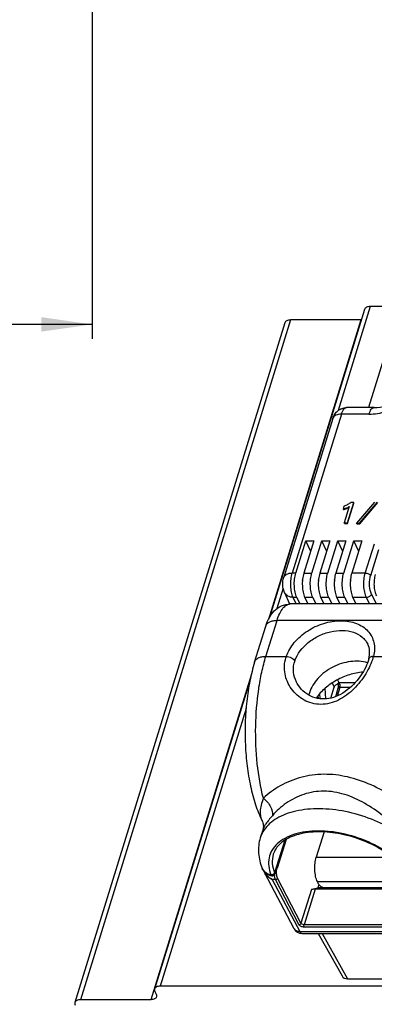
# Model space of a CAD drawing. Header units: millimetres. Extents: x 0 to 594, y 0 to 420.
# Tile 49 of 120: x 350 to 374, y 146 to 214. Entities that reach past the tile are written whole.
import ezdxf

# ---------------------------------------------------------------- set-up
doc = ezdxf.new("R2010")
doc.units = ezdxf.units.MM
doc.header["$LTSCALE"] = 32.67
doc.layers.get('0').update_dxf_attribs({"linetype": 'CONTINUOUS'})
doc.layers.add('3_ALL_AXES', color=7, linetype='CONTINUOUS')
doc.styles.get("Standard").update_dxf_attribs({"font": 'txt', "width": 0.85})
doc.dimstyles.new('DIMSTYLE_6', dxfattribs={"dimtxt": 3.5, "dimasz": 3.5, "dimexe": 1, "dimexo": 0.5, "dimgap": 0.875, "dimtad": 1, "dimdec": 4, "dimdsep": 46, "dimtxsty": 'STANDARD', "dimblk": '_FILLED', "dimblk1": '_FILLED', "dimblk2": '_FILLED', "dimcen": 0.09, "dimadec": 4, "dimazin": 2, "dimtp": 0.15, "dimtm": 0.15, "dimtfac": 1, "dimtdec": 4, "dimtofl": 0, "dimtmove": 0, "dimatfit": 3, "dimldrblk": '_FILLED', "dimfxl": 1, "dimtolj": 1, "dimarcsym": 0})

# ---------------------------------------------------------------- blocks, each defined once
blk = doc.blocks.new('_FILLED')
at = {"color": 0, "linetype": 'BYBLOCK'}
blk.add_solid([(0, 0), (-1, 0.143), (-1, -0.143)], dxfattribs=at)
blk = doc.blocks.new('*D7')
at = {"color": 2, "linetype": 'CONTINUOUS'}
for p, q in [((254.647, 244.843), (254.647, 192.238)), ((354.647, 244.843), (354.647, 192.238)), ((254.647, 193.238), (304.647, 193.238)), ((354.647, 193.238), (304.647, 193.238))]:
    blk.add_line(p, q, dxfattribs=at)
at = {"color": 2, "linetype": 'CONTINUOUS', "xscale": 3.5, "yscale": 3.5, "zscale": 3.5, "rotation": 180}
blk.add_blockref('_FILLED', (254.647, 193.238), dxfattribs=at)
at = {"color": 2, "linetype": 'CONTINUOUS', "xscale": 3.5, "yscale": 3.5, "zscale": 3.5}
blk.add_blockref('_FILLED', (354.647, 193.238), dxfattribs=at)
at = {"color": 2, "linetype": 'CONTINUOUS', "insert": (304.647, 197.613), "char_height": 3.5, "width": 11.25, "attachment_point": 2, "line_spacing_factor": 0.9}
blk.add_mtext('100', dxfattribs=at)

msp = doc.modelspace()

# ---------------------------------------------------------------- linework, layer by layer
at = {"color": 7, "linetype": 'CONTINUOUS'}
for p, q in [((376.02264, 194.7951), (373.76484, 187.48879)), ((374.16007, 187.48879), (372.24963, 187.48879)), ((371.3019, 186.741), (367.90591, 175.75159)), ((372.0661, 180.66337), (372.00602, 180.46896)), ((372.02432, 180.43166), (372.00602, 180.46896)), ((372.4319, 180.65159), (372.08023, 179.51358)), ((372.3019, 179.51358), (372.73762, 180.92357)), ((372.32021, 179.47628), (372.75593, 180.88627)), ((372.73762, 180.92357), (372.54366, 180.92357)), ((372.75593, 180.88627), (372.73762, 180.92357)), ((374.18412, 180.95303), (372.93557, 179.48314)), ((373.14454, 179.48314), (374.39309, 180.95303)), ((373.16285, 179.44585), (374.41139, 180.91573)), ((372.09854, 179.47628), (372.08023, 179.51358)), ((372.08023, 179.51358), (372.3019, 179.51358)), ((372.09854, 179.47628), (372.32021, 179.47628)), ((372.32021, 179.47628), (372.3019, 179.51358)), ((372.95388, 179.44585), (372.93557, 179.48314)), ((372.93557, 179.48314), (373.14454, 179.48314)), ((372.95388, 179.44585), (373.16285, 179.44585)), ((373.16285, 179.44585), (373.14454, 179.48314)), ((368.73461, 176.04531), (369.4245, 178.27779)), ((369.97713, 178.27779), (369.28724, 176.04531)), ((369.7636, 177.58678), (369.4245, 178.27779)), ((369.4245, 178.27779), (369.97713, 178.27779)), ((369.83988, 176.04531), (370.52977, 178.27779)), ((371.08241, 178.27779), (370.39252, 176.04531)), ((370.86887, 177.58678), (370.52977, 178.27779)), ((370.52977, 178.27779), (371.08241, 178.27779)), ((370.94515, 176.04531), (371.63504, 178.27779)), ((372.18768, 178.27779), (371.49779, 176.04531)), ((371.97414, 177.58678), (371.63504, 178.27779)), ((371.63504, 178.27779), (372.18768, 178.27779)), ((372.05043, 176.04531), (372.74032, 178.27779)), ((373.29295, 178.27779), (372.60306, 176.04531)), ((373.07941, 177.58678), (372.74032, 178.27779)), ((372.74032, 178.27779), (373.29295, 178.27779)), ((369.20557, 175.63886), (369.18181, 175.56198)), ((369.18181, 175.56198), (369.19535, 175.53235)), ((370.31084, 175.63886), (370.28708, 175.56198)), ((370.28708, 175.56198), (370.30062, 175.53235)), ((371.41611, 175.63886), (371.39235, 175.56198)), ((371.39235, 175.56198), (371.4059, 175.53235)), ((372.52139, 175.63886), (372.49763, 175.56198)), ((372.49763, 175.56198), (372.51117, 175.53235)), ((367.95094, 174.70262), (368.30045, 173.90645)), ((369.0314, 173.90859), (368.81018, 174.35939)), ((369.58404, 173.90859), (369.36281, 174.35939)), ((370.13667, 173.90859), (369.91545, 174.35939)), ((370.68931, 173.90859), (370.46809, 174.35939)), ((371.24195, 173.90859), (371.02072, 174.35939)), ((371.79458, 173.90859), (371.57336, 174.35939)), ((372.34722, 173.90859), (372.126, 174.35939)), ((372.89986, 173.90859), (372.67863, 174.35939)), ((376.84233, 173.90859), (368.35512, 173.90859)), ((369.56571, 173.90859), (369.57279, 173.9315)), ((370.67098, 173.90859), (370.67807, 173.9315)), ((371.77626, 173.90859), (371.78334, 173.9315)), ((372.88153, 173.90859), (372.88861, 173.9315)), ((365.88977, 169.8908), (366.65954, 172.38178)), ((368.77908, 168.50799), (368.77904, 168.50806)), ((371.785, 168.36675), (371.60634, 168.36675)), ((370.26719, 167.57091), (370.27618, 167.37023)), ((371.15427, 167.39527), (371.38964, 168.15693)), ((371.65422, 168.0706), (371.47606, 167.49408)), ((366.40292, 158.91174), (366.40332, 158.91092)), ((366.47065, 158.34352), (366.28172, 157.73211)), ((370.69047, 158.1385), (370.15114, 156.39322)), ((368.00752, 157.5888), (367.28133, 155.23883)), ((366.41669, 155.61601), (366.4166, 155.61623)), ((368.62754, 151.44664), (366.5728, 155.32696)), ((370.30908, 154.53947), (370.22672, 154.7073)), ((369.81176, 154.1617), (370.24928, 154.28733)), ((377.16256, 154.1903), (370.07429, 154.1903)), ((370.32074, 154.51859), (370.24928, 154.28733)), ((377.11495, 154.28733), (370.24928, 154.28733)), ((369.15779, 151.12742), (379.27529, 151.12742)), ((370.28867, 151.12742), (371.93296, 148.18142)), ((372.31858, 147.99048), (383.70099, 147.99048))]:
    msp.add_line(p, q, dxfattribs=at)
at = {"color": 9, "linetype": 'CONTINUOUS'}
for p, q in [((371.88724, 187.03472), (368.49125, 176.04531)), ((373.79398, 187.03472), (371.88724, 187.03472)), ((373.54255, 176.04531), (374.16865, 178.07137)), ((374.46386, 177.64989), (373.91038, 175.85884)), ((368.73461, 176.04531), (368.49125, 176.04531)), ((369.28724, 176.04531), (369.83988, 176.04531)), ((370.39252, 176.04531), (370.94515, 176.04531)), ((371.49779, 176.04531), (372.05043, 176.04531)), ((373.54255, 176.04531), (372.60306, 176.04531)), ((368.75507, 173.90859), (368.55717, 174.35939)), ((368.81018, 174.35939), (368.55717, 174.35939)), ((369.91545, 174.35939), (369.36281, 174.35939)), ((371.02072, 174.35939), (370.46809, 174.35939)), ((372.126, 174.35939), (371.57336, 174.35939)), ((373.61812, 174.35939), (372.67863, 174.35939)), ((373.83934, 173.90859), (373.61812, 174.35939)), ((373.96706, 174.59438), (374.3036, 173.90859)), ((366.67022, 170.28244), (367.43999, 172.77342)), ((376.11639, 172.77342), (367.43999, 172.77342)), ((366.67022, 170.28244), (368.08147, 170.28244)), ((374.10116, 170.28244), (390.18694, 170.28244)), ((371.24962, 168.44227), (371.38964, 168.15693)), ((371.60882, 168.65636), (371.70198, 168.46653)), ((371.70198, 168.46653), (372.83981, 168.46653)), ((370.24448, 167.54245), (370.25202, 167.3743)), ((370.4178, 167.34878), (370.40096, 167.72446)), ((370.812, 167.34238), (370.77857, 168.08812)), ((371.77129, 168.12934), (371.58935, 167.54059)), ((372.4971, 168.12934), (371.77129, 168.12934)), ((367.97074, 157.56567), (367.27161, 155.30328)), ((368.06099, 157.62241), (367.44412, 155.62622)), ((370.15114, 156.39322), (375.38163, 156.39322)), ((367.10671, 154.85655), (369.01255, 151.25743)), ((367.34314, 154.85655), (367.10671, 154.85655)), ((368.95363, 151.73903), (367.34314, 154.85655)), ((369.09255, 151.83433), (367.48206, 154.95185)), ((370.22672, 154.7073), (376.90886, 154.7073)), ((369.81176, 154.1617), (369.09255, 151.83433)), ((370.07429, 154.1903), (369.31226, 151.72439)), ((369.01255, 151.25743), (379.13005, 151.25743)), ((378.23001, 151.72439), (369.31226, 151.72439)), ((378.23757, 151.5558), (369.31982, 151.5558)), ((370.56771, 151.12742), (372.31858, 147.99048))]:
    msp.add_line(p, q, dxfattribs=at)
at = {"color": 7, "linetype": 'CONTINUOUS'}
for points in [[(373.76099, 170.02716), (373.73817, 169.95453), (373.69061, 169.82044), (373.63384, 169.68049), (373.56739, 169.53505), (373.49123, 169.38533), (373.40588, 169.23332), (373.31148, 169.08002), (373.20821, 168.92642), (373.09697, 168.7745), (372.9783, 168.62541), (372.85247, 168.47998), (372.72038, 168.33967), (372.58258, 168.20544), (372.43948, 168.07805), (372.29189, 167.95859), (372.14031, 167.84779), (371.98529, 167.74634), (371.82779, 167.65513), (371.66855, 167.57474), (371.508, 167.50551), (371.34674, 167.44778), (371.18576, 167.40194), (371.02527, 167.36795), (370.86471, 167.34573), (370.70467, 167.33554), (370.54577, 167.3374), (370.38749, 167.35147), (370.23033, 167.37795), (370.07531, 167.41678), (369.92282, 167.46806), (369.77355, 167.53171), (369.6287, 167.60735), (369.48945, 167.69447), (369.35672, 167.79252), (369.23154, 167.90078), (369.11515, 168.0182), (369.00839, 168.14388), (368.91213, 168.27687), (368.82734, 168.4158), (368.77912, 168.5079)], [(373.78369, 170.10738), (373.78157, 170.09946), (373.77618, 170.07975), (373.77059, 170.05991), (373.76479, 170.03993), (373.76102, 170.02722)], [(366.40331, 158.91094), (366.4241, 158.86512), (366.45539, 158.77931), (366.4764, 158.69834), (366.48877, 158.62367), (366.49419, 158.5563), (366.49432, 158.49695), (366.49075, 158.44641), (366.48499, 158.40487), (366.47833, 158.372), (366.47202, 158.34803), (366.47065, 158.34351)], [(366.4167, 155.61603), (366.43552, 155.57409), (366.47267, 155.50637), (366.51669, 155.44237), (366.56723, 155.38262), (366.62392, 155.3276), (366.68661, 155.27756), (366.75492, 155.23291), (366.82842, 155.194), (366.90699, 155.16103), (366.99035, 155.13431), (367.07515, 155.11471)], [(366.53057, 155.42596), (366.53428, 155.41379), (366.55635, 155.36012), (366.5728, 155.32697)], [(367.07517, 155.11471), (367.08435, 155.11321), (367.09606, 155.112), (367.10802, 155.11154), (367.12016, 155.1119), (367.13245, 155.11309), (367.1448, 155.11516), (367.15712, 155.11812), (367.16932, 155.12197), (367.18135, 155.12674), (367.19314, 155.13243), (367.20458, 155.13902), (367.21563, 155.14651), (367.22625, 155.15494), (367.23634, 155.16428), (367.24584, 155.17451), (367.25468, 155.18568), (367.26278, 155.19778), (367.27, 155.21075), (367.27624, 155.22452), (367.28132, 155.23879)]]:
    msp.add_lwpolyline(points, dxfattribs=at)
for centre, radius, start, end in [((371.79351, 181.5821), 1.12845, 302.0275422, 304.4528189), ((372.13548, 167.96725), 0.66126, 132.1654478, 135.0949861), ((370.8226, 168.28012), 0.859, 1.6918703, 5.7995913), ((370.79192, 168.27852), 0.88972, 356.7835065, 1.7364867), ((372.05135, 168.05943), 0.53646, 130.636651, 132.1141708), ((369.15779, 151.72742), 0.6, 207.898082, 269.9999995)]:
    msp.add_arc(centre, radius, start, end, dxfattribs=at)
at = {"color": 9, "linetype": 'CONTINUOUS'}
for centre, radius, start, end in [((367.03627, 172.26526), 0.39433, 159.9268294, 162.8137944), ((370.27318, 169.51586), 2.3219, 160.7221643, 163.3243264), ((370.61411, 171.21862), 3.61053, 343.3172703, 344.9718739), ((370.29722, 169.39552), 1.73003, 160.5968029, 163.4095339), ((367.35776, 155.71756), 0.83643, 206.8772311, 209.9907515), ((367.34649, 155.33888), 0.08291, 201.9163146, 205.4256945), ((367.21534, 155.2602), 0.20566, 203.851206, 207.6132271), ((368.58144, 155.3233), 1.33206, 185.8173481, 189.3879248), ((368.8938, 151.58772), 0.30133, 207.9157937, 209.4911497)]:
    msp.add_arc(centre, radius, start, end, dxfattribs=at)
at = {"color": 7, "linetype": 'CONTINUOUS'}
for centre, major_axis, ratio, start_param, end_param in [((369.97581, 154.1612), (0.19282, 0.01512), 0.12900475, 1.02468771, 2.57803075), ((372.46425, 148.46064), (0.5389, 0.2647), 0.72103213, -3.10372651, -2.16882235)]:
    msp.add_ellipse(centre, major_axis=major_axis, ratio=ratio, start_param=start_param, end_param=end_param, dxfattribs=at)
at = {"color": 9, "linetype": 'CONTINUOUS'}
for points, knots in [([(373.79398, 187.03472), (374.19371, 187.03472), (375.01168, 187.17488), (376.11891, 187.71158), (377.01043, 188.50682), (377.39958, 189.18837), (377.50674, 189.53514)], [0, 0, 0, 0, 0.25319949, 0.51615805, 0.77009927, 1, 1, 1, 1]), ([(371.88724, 187.03472), (371.90738, 187.09989), (371.95097, 187.21698), (372.03633, 187.36345), (372.13392, 187.46181), (372.21394, 187.4888), (372.24964, 187.48879)], [0, 0, 0, 0, 0.3340039, 0.60915783, 0.82522416, 1, 1, 1, 1]), ([(373.79401, 187.03472), (373.81416, 187.09992), (373.85794, 187.21712), (373.94404, 187.36371), (374.043, 187.46207), (374.12388, 187.4888), (374.16007, 187.48879)], [0, 0, 0, 0, 0.33262835, 0.60714322, 0.82362154, 1, 1, 1, 1]), ([(371.88724, 187.03472), (371.81678, 187.03472), (371.68409, 187.02352), (371.50578, 186.96752), (371.3699, 186.87439), (371.31574, 186.7858), (371.30189, 186.741)], [0, 0, 0, 0, 0.30379097, 0.56996578, 0.79776646, 1, 1, 1, 1]), ([(367.9059, 175.75159), (367.91975, 175.79638), (367.9739, 175.88493), (368.10975, 175.97809), (368.28808, 176.0341), (368.4208, 176.04531), (368.49125, 176.04531)], [0, 0, 0, 0, 0.20215821, 0.42992974, 0.6961905, 1, 1, 1, 1]), ([(368.55717, 174.35939), (368.50329, 174.47214), (368.42628, 174.73897), (368.37896, 175.16772), (368.39451, 175.6158), (368.44943, 175.90998), (368.49125, 176.04531)], [0, 0, 0, 0, 0.21851489, 0.48013385, 0.75230689, 1, 1, 1, 1]), ([(373.61812, 174.35939), (373.5629, 174.47191), (373.4832, 174.73855), (373.43287, 175.16751), (373.44638, 175.61575), (373.50074, 175.91003), (373.54255, 176.04531)], [0, 0, 0, 0, 0.21901811, 0.48066125, 0.75258381, 1, 1, 1, 1]), ([(373.54255, 176.04531), (373.61881, 176.04531), (373.75938, 176.00979), (373.88153, 175.91762), (373.91038, 175.85883)], [0, 0, 0, 0, 0.53802043, 1, 1, 1, 1]), ([(373.96706, 174.59438), (373.92564, 174.67878), (373.86586, 174.87876), (373.82816, 175.20048), (373.83824, 175.53666), (373.87902, 175.75737), (373.91038, 175.85884)], [0, 0, 0, 0, 0.21903193, 0.48066489, 0.75256836, 1, 1, 1, 1]), ([(368.55717, 174.35939), (368.42765, 174.36241), (368.23391, 174.40488), (368.03804, 174.55485), (367.9733, 174.65169), (367.95096, 174.70257)], [0, 0, 0, 0, 0.53229213, 0.77171344, 1, 1, 1, 1]), ([(373.96705, 174.59439), (373.94615, 174.52675), (373.84098, 174.40764), (373.69389, 174.35939), (373.61812, 174.35939)], [0, 0, 0, 0, 0.48301819, 1, 1, 1, 1]), ([(367.43999, 172.77342), (367.49038, 172.93646), (367.59977, 173.22898), (367.78861, 173.55187), (367.95986, 173.73843), (368.08698, 173.8351), (368.21921, 173.89484), (368.31095, 173.90859), (368.35512, 173.90859)], [0, 0, 0, 0, 0.33188769, 0.60559635, 0.72059343, 0.82246443, 0.91409649, 1, 1, 1, 1]), ([(366.66589, 172.4006), (366.68693, 172.45818), (366.7625, 172.57067), (366.94251, 172.68822), (367.17564, 172.75923), (367.34842, 172.77342), (367.43999, 172.77342)], [0, 0, 0, 0, 0.20250679, 0.43135085, 0.69749539, 1, 1, 1, 1]), ([(368.08147, 170.28244), (368.20334, 170.62844), (368.61378, 171.30234), (369.52211, 172.08641), (370.63633, 172.61295), (371.64108, 172.78146), (372.40515, 172.72117), (372.9194, 172.58429), (373.36802, 172.35845), (373.73366, 172.05009), (374.00034, 171.6698), (374.15574, 171.23312), (374.19403, 170.7594), (374.14327, 170.44084), (374.10116, 170.28244)], [0, 0, 0, 0, 0.1268426, 0.26612954, 0.40977476, 0.54797303, 0.61268813, 0.67361607, 0.73081967, 0.78496836, 0.83732415, 0.88954605, 0.94332478, 1, 1, 1, 1]), ([(368.66544, 169.97027), (368.8397, 170.46505), (369.38178, 171.14045), (370.31572, 171.72946), (371.12655, 172.01969), (371.94664, 172.11015), (372.70474, 171.99208), (373.23931, 171.71116), (373.55167, 171.39523), (373.66695, 171.21376), (373.71336, 171.11918)], [0, 0, 0, 0, 0.2532142, 0.39256762, 0.5318474, 0.66481028, 0.78693395, 0.89718555, 0.94914688, 1, 1, 1, 1]), ([(365.88977, 169.8908), (365.90825, 169.95054), (365.98039, 170.06872), (366.16164, 170.19278), (366.39935, 170.26755), (366.57627, 170.28244), (366.67022, 170.28244)], [0, 0, 0, 0, 0.20223346, 0.43007658, 0.69617638, 1, 1, 1, 1]), ([(366.49278, 160.47198), (366.29429, 161.25346), (366.01828, 162.90985), (365.91416, 165.44055), (366.07655, 167.5645), (366.36494, 169.17193), (366.55969, 169.92474), (366.67022, 170.28244)], [0, 0, 0, 0, 0.24400287, 0.50611579, 0.76501023, 0.88670344, 1, 1, 1, 1]), ([(368.08147, 170.28244), (368.14171, 170.28054), (368.26392, 170.26019), (368.43295, 170.19313), (368.57384, 170.0978), (368.64403, 170.0139), (368.66544, 169.97027)], [0, 0, 0, 0, 0.26301638, 0.53495914, 0.78785015, 1, 1, 1, 1]), ([(374.10116, 170.28244), (374.06235, 170.28124), (373.98929, 170.2726), (373.89184, 170.23793), (373.81851, 170.18315), (373.79041, 170.13266), (373.78369, 170.10739)], [0, 0, 0, 0, 0.30210407, 0.56801544, 0.79651083, 1, 1, 1, 1]), ([(374.07267, 170.18214), (374.01698, 169.99626), (373.87152, 169.61854), (373.47302, 168.87327), (372.93057, 168.17662), (372.26233, 167.59613), (371.70269, 167.24793), (371.09877, 167.01882), (370.47248, 166.9369), (369.85925, 167.01526), (369.29662, 167.2422), (368.81164, 167.59003), (368.42111, 168.02904), (368.1373, 168.53264), (367.97124, 169.07688), (367.93258, 169.63763), (367.99612, 170.00571), (368.04893, 170.18214)], [0, 0, 0, 0, 0.05968577, 0.12401368, 0.25960067, 0.32809114, 0.39550984, 0.46127293, 0.52526827, 0.58780029, 0.64928917, 0.70995586, 0.76977497, 0.82861382, 0.88641228, 0.94335427, 1, 1, 1, 1]), ([(368.77909, 168.50796), (368.67394, 168.72224), (368.56755, 169.0721), (368.56209, 169.54655), (368.606, 169.77797), (368.6392, 169.8895)], [0, 0, 0, 0, 0.50541809, 0.75359011, 1, 1, 1, 1]), ([(371.785, 168.36675), (371.78809, 168.34664), (371.7954, 168.26744), (371.78878, 168.18595), (371.77129, 168.12934)], [0, 0, 0, 0, 0.25560728, 1, 1, 1, 1]), ([(371.77129, 168.12934), (371.74502, 168.12934), (371.69808, 168.12398), (371.66, 168.08925), (371.65422, 168.0706)], [0, 0, 0, 0, 0.57358974, 1, 1, 1, 1]), ([(378.18002, 158.48089), (377.78146, 158.85173), (376.92112, 159.58781), (375.5177, 160.58641), (373.97811, 161.42765), (372.34899, 161.99815), (370.68463, 162.19655), (369.0835, 161.9768), (367.65716, 161.3934), (366.84228, 160.804), (366.49278, 160.47198)], [0, 0, 0, 0, 0.12448203, 0.25856066, 0.39319943, 0.52438292, 0.65087975, 0.77275842, 0.8897723, 1, 1, 1, 1]), ([(376.9639, 157.2978), (376.63207, 157.62909), (375.92774, 158.31007), (374.7887, 159.2826), (373.5244, 160.15318), (372.36446, 160.6892), (371.39805, 160.92087), (370.67482, 160.98147), (369.96406, 160.9244), (369.06671, 160.70156), (368.0601, 160.18791), (367.39644, 159.59148), (367.1167, 159.26533)], [0, 0, 0, 0, 0.12219538, 0.25523259, 0.38987108, 0.52127933, 0.58526295, 0.64800358, 0.70961746, 0.77022285, 0.8880228, 1, 1, 1, 1]), ([(366.49277, 160.47202), (366.43004, 160.31486), (366.32842, 160.02074), (366.25984, 159.59355), (366.28439, 159.22425), (366.35646, 159.0072), (366.40291, 158.91176)], [0, 0, 0, 0, 0.3157793, 0.57859123, 0.80193862, 1, 1, 1, 1]), ([(366.49274, 160.47194), (366.59834, 160.39144), (366.78958, 160.21058), (367.05684, 159.82704), (367.1571, 159.4711), (367.1167, 159.26533)], [0, 0, 0, 0, 0.28271927, 0.55351014, 1, 1, 1, 1]), ([(377.78547, 156.02806), (377.55866, 156.45173), (377.07968, 157.04843), (376.29738, 157.7307), (375.33903, 158.39758), (373.96883, 159.0749), (372.2006, 159.59707), (370.43007, 159.79898), (369.02758, 159.68146), (368.04885, 159.39698), (367.43381, 159.10953), (366.92583, 158.7459), (366.65926, 158.44703), (366.55205, 158.28981)], [0, 0, 0, 0, 0.11215948, 0.17523392, 0.24218442, 0.38409092, 0.529834, 0.6704298, 0.79789846, 0.85510902, 0.90757178, 0.9555837, 1, 1, 1, 1]), ([(367.1167, 159.26533), (367.03225, 159.16687), (366.88015, 158.98661), (366.68556, 158.73508), (366.54981, 158.52831), (366.48815, 158.40011), (366.47066, 158.34353)], [0, 0, 0, 0, 0.34411038, 0.62569671, 0.84290271, 1, 1, 1, 1]), ([(366.55205, 158.28981), (366.52246, 158.24642), (366.41192, 158.07132), (366.32733, 157.87973), (366.28172, 157.73211)], [0, 0, 0, 0, 0.25366497, 1, 1, 1, 1]), ([(376.53829, 155.20497), (376.41269, 155.41765), (376.09957, 155.8368), (375.50894, 156.40161), (374.79322, 156.91726), (373.69293, 157.52188), (372.47449, 157.9473), (371.21825, 158.17087), (370.30104, 158.22784), (369.43825, 158.17263), (368.65869, 158.00664), (367.98813, 157.73407), (367.44924, 157.36062), (367.06447, 156.89355), (366.85782, 156.34856), (366.84238, 155.75597), (366.94998, 155.36836), (367.02725, 155.17704)], [0, 0, 0, 0, 0.05899155, 0.12408528, 0.19452567, 0.26903999, 0.42341681, 0.49985504, 0.57334265, 0.64234799, 0.70572361, 0.76290029, 0.81413051, 0.86075145, 0.90523907, 0.95072032, 1, 1, 1, 1]), ([(367.17972, 156.59399), (367.11803, 156.39433), (367.07235, 155.94858), (367.18447, 155.51866), (367.26957, 155.30793)], [0, 0, 0, 0, 0.47903427, 1, 1, 1, 1]), ([(367.02725, 155.17704), (366.89263, 155.20057), (366.69695, 155.27299), (366.50433, 155.45193), (366.43992, 155.5598), (366.41669, 155.61601)], [0, 0, 0, 0, 0.52518896, 0.76626039, 1, 1, 1, 1]), ([(367.10697, 154.85643), (366.99733, 154.9067), (366.79206, 155.0358), (366.62903, 155.22079), (366.57318, 155.32624)], [0, 0, 0, 0, 0.50267603, 1, 1, 1, 1]), ([(367.26957, 155.30793), (367.2556, 155.26273), (367.17956, 155.18619), (367.07626, 155.16706), (367.02725, 155.17704)], [0, 0, 0, 0, 0.48610384, 1, 1, 1, 1]), ([(367.27161, 155.30328), (367.25898, 155.25686), (367.18663, 155.17585), (367.08187, 155.15481), (367.03311, 155.16488)], [0, 0, 0, 0, 0.49141315, 1, 1, 1, 1]), ([(367.27161, 155.30328), (367.2743, 155.29706), (367.28196, 155.27677), (367.2858, 155.25331), (367.28133, 155.23883)], [0, 0, 0, 0, 0.30884483, 1, 1, 1, 1]), ([(367.48206, 154.95185), (367.45889, 154.99667), (367.42482, 155.10327), (367.39552, 155.33016), (367.40915, 155.5131), (367.44412, 155.62622)], [0, 0, 0, 0, 0.22045368, 0.48263224, 1, 1, 1, 1]), ([(367.41214, 155.66186), (367.41566, 155.65921), (367.42801, 155.64904), (367.43878, 155.63655), (367.44412, 155.62622)], [0, 0, 0, 0, 0.27492332, 1, 1, 1, 1]), ([(366.71631, 155.17844), (366.74308, 155.14489), (366.85654, 155.01881), (366.99555, 154.91632), (367.10696, 154.85642)], [0, 0, 0, 0, 0.25336081, 1, 1, 1, 1]), ([(367.03311, 155.16488), (367.0397, 155.1523), (367.05035, 155.13369), (367.06732, 155.11621), (367.07514, 155.11471)], [0, 0, 0, 0, 0.64077753, 1, 1, 1, 1]), ([(367.34314, 154.85655), (367.33439, 154.87367), (367.29914, 154.95348), (367.27834, 155.03905), (367.26723, 155.10602)], [0, 0, 0, 0, 0.22070251, 1, 1, 1, 1]), ([(367.34314, 154.85655), (367.3581, 154.85673), (367.41515, 154.8669), (367.46936, 154.91076), (367.48206, 154.95185)], [0, 0, 0, 0, 0.25800762, 1, 1, 1, 1]), ([(368.95363, 151.73903), (368.96859, 151.73921), (369.02564, 151.74938), (369.07985, 151.79324), (369.09255, 151.83433)], [0, 0, 0, 0, 0.25800714, 1, 1, 1, 1]), ([(369.31226, 151.72439), (369.267, 151.72439), (369.18328, 151.7454), (369.1105, 151.79959), (369.09255, 151.83433)], [0, 0, 0, 0, 0.53650224, 1, 1, 1, 1]), ([(369.01255, 151.25743), (368.9342, 151.25603), (368.78408, 151.27871), (368.66482, 151.38049), (368.63152, 151.43938)], [0, 0, 0, 0, 0.53669504, 1, 1, 1, 1]), ([(369.31982, 151.5558), (369.24438, 151.5558), (369.10485, 151.59082), (368.98354, 151.68112), (368.95363, 151.73903)], [0, 0, 0, 0, 0.53649991, 1, 1, 1, 1]), ([(369.01255, 151.25743), (369.02201, 151.23815), (369.05318, 151.18156), (369.11278, 151.12739), (369.15779, 151.12743)], [0, 0, 0, 0, 0.32292856, 1, 1, 1, 1]), ([(369.31982, 151.5558), (369.30776, 151.58038), (369.29906, 151.63847), (369.30352, 151.69609), (369.31226, 151.72439)], [0, 0, 0, 0, 0.48033214, 1, 1, 1, 1])]:
    msp.add_open_spline(points, degree=3, knots=knots, dxfattribs=at)
at = {"color": 7, "linetype": 'CONTINUOUS'}
for points, knots in [([(374.16007, 187.48879), (374.43676, 187.48879), (375.01344, 187.59155), (375.79184, 187.96715), (376.39762, 188.49767), (376.66186, 188.93503), (376.72628, 189.14348)], [0, 0, 0, 0, 0.25799059, 0.53642557, 0.79656905, 1, 1, 1, 1]), ([(371.3019, 186.74099), (371.33325, 186.84245), (371.42109, 187.04026), (371.63639, 187.28652), (371.92279, 187.45055), (372.14131, 187.4888), (372.2498, 187.4888)], [0, 0, 0, 0, 0.24689243, 0.49628584, 0.74776324, 1, 1, 1, 1]), ([(372.00602, 180.46896), (372.04144, 180.47713), (372.17584, 180.51329), (372.30479, 180.57088), (372.39196, 180.62541)], [0, 0, 0, 0, 0.26123489, 1, 1, 1, 1]), ([(372.02432, 180.43166), (372.06, 180.4399), (372.19533, 180.47634), (372.32513, 180.53454), (372.41275, 180.58967)], [0, 0, 0, 0, 0.26128622, 1, 1, 1, 1]), ([(372.54366, 180.92357), (372.46971, 180.87111), (372.31693, 180.7723), (372.15197, 180.69359), (372.0661, 180.66337)], [0, 0, 0, 0, 0.49898824, 1, 1, 1, 1]), ([(367.95097, 174.70257), (367.88004, 174.86408), (367.81198, 175.22171), (367.85318, 175.58092), (367.90591, 175.75157)], [0, 0, 0, 0, 0.49687485, 1, 1, 1, 1]), ([(368.81018, 174.35939), (368.75496, 174.47191), (368.67526, 174.73856), (368.62494, 175.16751), (368.63844, 175.61575), (368.6928, 175.91003), (368.73461, 176.04531)], [0, 0, 0, 0, 0.21902129, 0.48066148, 0.7525806, 1, 1, 1, 1]), ([(369.28724, 176.04531), (369.24544, 175.91003), (369.19108, 175.61575), (369.17758, 175.16751), (369.2279, 174.73856), (369.3076, 174.47191), (369.36281, 174.35939)], [0, 0, 0, 0, 0.24741929, 0.51933837, 0.78097861, 1, 1, 1, 1]), ([(369.91545, 174.35939), (369.86023, 174.47191), (369.78053, 174.73856), (369.73021, 175.16751), (369.74372, 175.61575), (369.79808, 175.91003), (369.83988, 176.04531)], [0, 0, 0, 0, 0.21902129, 0.48066148, 0.7525806, 1, 1, 1, 1]), ([(370.39252, 176.04531), (370.35071, 175.91003), (370.29635, 175.61575), (370.28285, 175.16751), (370.33317, 174.73856), (370.41287, 174.47191), (370.46809, 174.35939)], [0, 0, 0, 0, 0.24741929, 0.51933837, 0.78097861, 1, 1, 1, 1]), ([(371.02072, 174.35939), (370.96551, 174.47191), (370.88581, 174.73856), (370.83548, 175.16751), (370.84899, 175.61575), (370.90335, 175.91003), (370.94515, 176.04531)], [0, 0, 0, 0, 0.21902129, 0.48066148, 0.7525806, 1, 1, 1, 1]), ([(371.49779, 176.04531), (371.45598, 175.91003), (371.40163, 175.61575), (371.38812, 175.16751), (371.43844, 174.73856), (371.51814, 174.47191), (371.57336, 174.35939)], [0, 0, 0, 0, 0.24741929, 0.51933837, 0.78097861, 1, 1, 1, 1]), ([(372.126, 174.35939), (372.07078, 174.47191), (371.99108, 174.73856), (371.94076, 175.16751), (371.95426, 175.61575), (372.00862, 175.91003), (372.05043, 176.04531)], [0, 0, 0, 0, 0.21902129, 0.48066148, 0.7525806, 1, 1, 1, 1]), ([(372.60306, 176.04531), (372.56126, 175.91003), (372.5069, 175.61575), (372.49339, 175.16751), (372.54372, 174.73856), (372.62342, 174.47191), (372.67863, 174.35939)], [0, 0, 0, 0, 0.24741929, 0.51933837, 0.78097861, 1, 1, 1, 1]), ([(374.23165, 175.9474), (374.19473, 175.82791), (374.14646, 175.57153), (374.1352, 175.18135), (374.18074, 174.8032), (374.25468, 174.56607), (374.30564, 174.46222)], [0, 0, 0, 0, 0.24780628, 0.51335786, 0.77079698, 1, 1, 1, 1]), ([(366.65954, 172.38178), (366.7194, 172.57549), (366.86855, 172.95047), (367.22116, 173.45092), (367.72758, 173.81697), (368.14575, 173.90859), (368.35512, 173.90859)], [0, 0, 0, 0, 0.24916135, 0.49250062, 0.74270477, 1, 1, 1, 1]), ([(373.78369, 170.10739), (373.83042, 170.28317), (373.87295, 170.63161), (373.78464, 170.97392), (373.71336, 171.11918)], [0, 0, 0, 0, 0.52922004, 1, 1, 1, 1]), ([(365.88977, 169.8908), (365.75808, 169.46465), (365.53639, 168.56622), (365.3229, 167.15993), (365.21952, 165.68376), (365.22907, 164.18662), (365.35123, 162.71893), (365.58295, 161.32857), (365.91958, 160.05722), (366.22743, 159.27215), (366.40265, 158.9121)], [0, 0, 0, 0, 0.11950329, 0.24742256, 0.38068469, 0.51556077, 0.64817096, 0.77487187, 0.89271658, 1, 1, 1, 1]), ([(373.38621, 169.20211), (373.07115, 169.1735), (372.43729, 169.04227), (371.54631, 168.65897), (370.75462, 168.1128), (370.31714, 167.65017), (370.13438, 167.40207)], [0, 0, 0, 0, 0.24870845, 0.50438104, 0.75774956, 1, 1, 1, 1]), ([(371.38964, 168.15693), (371.39661, 168.17947), (371.44196, 168.27261), (371.53255, 168.33879), (371.60634, 168.36675)], [0, 0, 0, 0, 0.23013267, 1, 1, 1, 1]), ([(371.60634, 168.36675), (371.61146, 168.37293), (371.63097, 168.39603), (371.65143, 168.41835), (371.66713, 168.43406)], [0, 0, 0, 0, 0.26564532, 1, 1, 1, 1]), ([(371.68023, 168.2286), (371.6794, 168.21386), (371.67502, 168.16062), (371.66564, 168.10755), (371.65422, 168.0706)], [0, 0, 0, 0, 0.27618228, 1, 1, 1, 1]), ([(376.45185, 155.15325), (376.25412, 155.51769), (375.82763, 156.02847), (375.13186, 156.60609), (374.27331, 157.16812), (373.05475, 157.72037), (371.50742, 158.10696), (370.21307, 158.1803), (369.26027, 158.06532), (368.63879, 157.90363), (368.10559, 157.66931), (367.67437, 157.36898), (367.35605, 157.0106), (367.22316, 156.73435), (367.18001, 156.59499)], [0, 0, 0, 0, 0.11500197, 0.18072807, 0.25076951, 0.39897817, 0.5493432, 0.69095966, 0.75560466, 0.81490508, 0.86843497, 0.91633115, 0.95953512, 1, 1, 1, 1]), ([(366.28172, 157.73211), (366.229, 157.56151), (366.15575, 157.20911), (366.14656, 156.66876), (366.23195, 156.13119), (366.34683, 155.78515), (366.4166, 155.61623)], [0, 0, 0, 0, 0.2478832, 0.49614292, 0.7462933, 1, 1, 1, 1]), ([(370.22672, 154.7073), (370.20082, 154.76006), (370.15492, 154.87744), (370.08473, 155.14403), (370.04156, 155.51569), (370.05496, 155.9636), (370.10934, 156.25795), (370.15114, 156.39322)], [0, 0, 0, 0, 0.10265906, 0.21930917, 0.48086322, 0.75269288, 1, 1, 1, 1]), ([(370.30908, 154.53947), (370.32437, 154.50831), (370.3717, 154.44759), (370.5041, 154.34767), (370.63082, 154.30205), (370.7193, 154.28733)], [0, 0, 0, 0, 0.2102972, 0.45655106, 1, 1, 1, 1])]:
    msp.add_open_spline(points, degree=3, knots=knots, dxfattribs=at)
at = {"color": 9, "linetype": 'CONTINUOUS'}
msp.add_open_spline([(366.63333, 155.29946), (366.65776, 155.25709), (366.6858, 155.21667), (366.71631, 155.17844)], degree=3, dxfattribs=at)
at = {"layer": '3_ALL_AXES', "color": 7, "linetype": 'CONTINUOUS'}
for p, q in [((373.49501, 194.27955), (366.91286, 172.9797)), ((375.92385, 194.47537), (373.88523, 194.47537)), ((373.23752, 193.54296), (368.37432, 193.54296)), ((367.98409, 193.34714), (353.46012, 146.34752)), ((365.57772, 168.65921), (358.97103, 147.27994)), ((358.99164, 147.10279), (359.08316, 146.91631)), ((383.76135, 147.47576), (359.36125, 147.47576)), ((358.71354, 146.54334), (353.85034, 146.54334))]:
    msp.add_line(p, q, dxfattribs=at)
at = {"layer": '3_ALL_AXES', "color": 9, "linetype": 'CONTINUOUS'}
for p, q in [((373.88523, 194.47537), (371.6631, 187.28454)), ((368.37432, 193.54296), (353.85034, 146.54334)), ((373.23752, 193.54296), (366.84044, 172.84198)), ((367.86438, 174.99186), (367.4309, 173.58913)), ((365.64971, 168.98877), (358.71354, 146.54334)), ((365.29673, 166.68295), (359.36125, 147.47576))]:
    msp.add_line(p, q, dxfattribs=at)
at = {"layer": '3_ALL_AXES', "color": 7, "linetype": 'CONTINUOUS'}
for centre, radius, start, end in [((373.23763, 194.32547), 0.78252, 269.9921101, 272.2521405), ((371.64176, 167.1577), 2.05128, 162.8036447, 167.5009253)]:
    msp.add_arc(centre, radius, start, end, dxfattribs=at)
for points, knots in [([(373.88523, 194.47537), (373.83831, 194.47537), (373.74984, 194.46785), (373.63096, 194.43057), (373.54029, 194.36849), (373.50426, 194.30941), (373.49501, 194.27955)], [0, 0, 0, 0, 0.30350298, 0.57004803, 0.79780326, 1, 1, 1, 1]), ([(368.37432, 193.54296), (368.3274, 193.54296), (368.23893, 193.53543), (368.12004, 193.49816), (368.02938, 193.43607), (367.99334, 193.377), (367.9841, 193.34714)], [0, 0, 0, 0, 0.30350298, 0.57004803, 0.79780326, 1, 1, 1, 1]), ([(373.6976, 169.83986), (373.32303, 169.95478), (372.69472, 169.98315), (371.88933, 169.80165), (371.2851, 169.55176), (370.73338, 169.20447), (370.12765, 168.65763), (369.79587, 168.1321), (369.68217, 167.76416)], [0, 0, 0, 0, 0.2390679, 0.36944384, 0.50287912, 0.63587816, 0.76501263, 1, 1, 1, 1]), ([(358.97103, 147.27994), (358.96682, 147.26635), (358.95524, 147.20667), (358.97134, 147.14417), (358.99164, 147.10279)], [0, 0, 0, 0, 0.23586554, 1, 1, 1, 1]), ([(359.36125, 147.47576), (359.31433, 147.47576), (359.22587, 147.46823), (359.10698, 147.43096), (359.01631, 147.36887), (358.98028, 147.3098), (358.97103, 147.27994)], [0, 0, 0, 0, 0.30350298, 0.57004803, 0.79780326, 1, 1, 1, 1]), ([(353.85034, 146.54334), (353.80342, 146.54334), (353.71495, 146.53582), (353.59606, 146.49854), (353.5054, 146.43646), (353.46936, 146.37738), (353.46012, 146.34752)], [0, 0, 0, 0, 0.30350298, 0.57004803, 0.79780326, 1, 1, 1, 1]), ([(359.10377, 146.73916), (359.09452, 146.7093), (359.05849, 146.65022), (358.96782, 146.58814), (358.84893, 146.55086), (358.76047, 146.54334), (358.71354, 146.54334)], [0, 0, 0, 0, 0.20219674, 0.42995197, 0.69649702, 1, 1, 1, 1]), ([(359.08316, 146.91631), (359.09041, 146.90153), (359.11318, 146.84591), (359.11672, 146.78097), (359.10377, 146.73916)], [0, 0, 0, 0, 0.27323757, 1, 1, 1, 1]), ([(353.46012, 146.34752), (353.45591, 146.33393), (353.44433, 146.27426), (353.46043, 146.21175), (353.48073, 146.17037)], [0, 0, 0, 0, 0.23586554, 1, 1, 1, 1])]:
    msp.add_open_spline(points, degree=3, knots=knots, dxfattribs=at)

# ---------------------------------------------------------------- dimensions: what is measured, and where the dimension line sits
at = {"color": 2, "linetype": 'CONTINUOUS'}
dim = msp.add_linear_dim(base=(354.64728, 193.23812), p1=(254.64728, 245.34307), p2=(354.64728, 245.34307), dimstyle='DIMSTYLE_6', dxfattribs=at)
dim.commit()
dim.dimension.update_dxf_attribs({"geometry": '*D7', "text_midpoint": (304.14728, 193.23812), "dimtype": 160})

doc.saveas('drawing.dxf')
